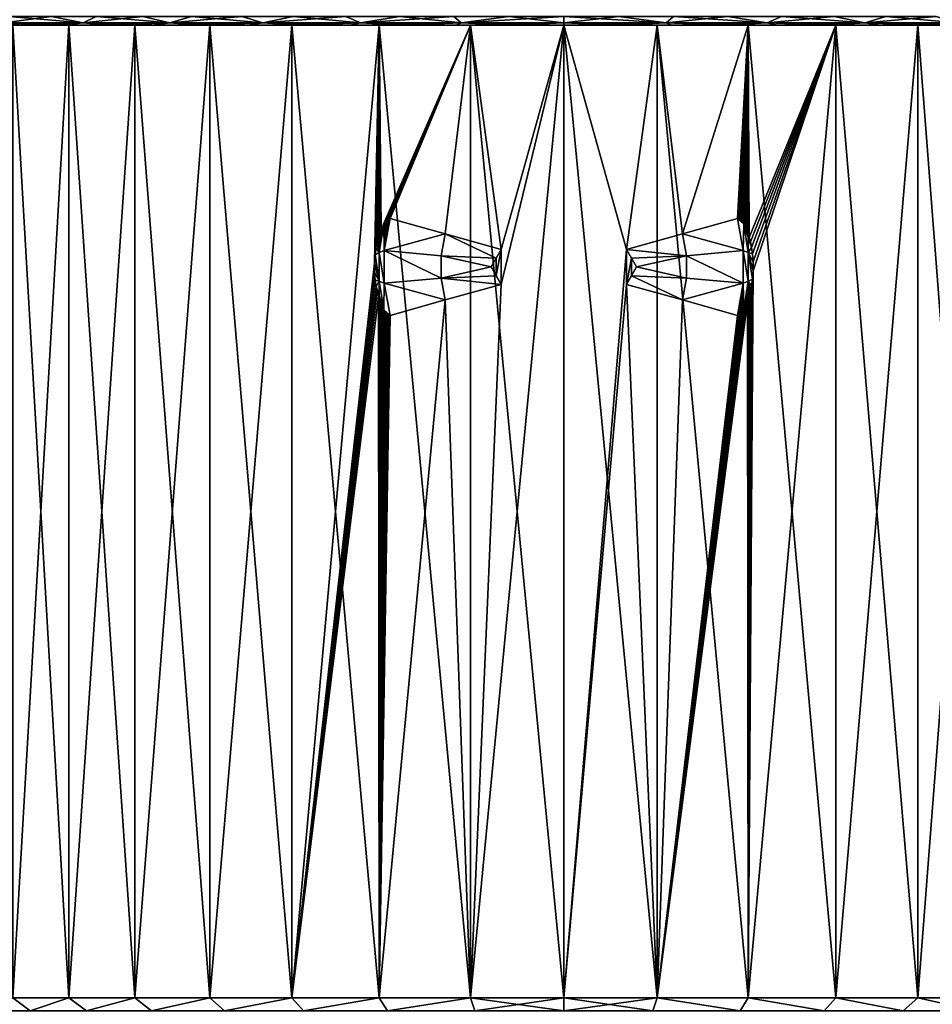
# Model space of a CAD drawing. Header units: metres. Extents: x -109 to 109, y -67 to 73.
# Tile 249 of 253: x 66 to 84, y 43 to 62. Entities that reach past the tile are written whole.
import ezdxf

# ---------------------------------------------------------------- set-up
doc = ezdxf.new("R2010")
doc.units = ezdxf.units.M
doc.layers.add('solid_508035_K244200000C76', color=7, linetype='CONTINUOUS')

msp = doc.modelspace()

# ---------------------------------------------------------------- linework, layer by layer
at = {"layer": 'solid_508035_K244200000C76'}
for points in [[(66.958008, 62.08194, 5.96372), (65.485451, 62.20826, 5.389954), (65.387192, 62.08194, 4.664231)], [(65.387192, 62.08194, -19.003641), (65.485443, 62.20826, -19.729359), (66.33046, 62.20826, -20.42285)], [(65.387192, 62.08194, -19.003641), (66.33046, 62.20826, -20.42285), (66.958008, 62.08194, -20.303131)], [(66.958008, 62.08194, 5.96372), (66.330475, 62.20826, 6.083446), (65.485451, 62.20826, 5.389954)], [(66.958008, 62.08194, -20.303131), (66.33046, 62.20826, -20.42285), (67.219032, 62.20826, -21.059591)], [(66.958008, 62.08194, 5.96372), (67.21904, 62.20826, 6.720187), (66.330475, 62.20826, 6.083446)], [(68.679306, 62.08194, 7.056088), (67.21904, 62.20826, 6.720187), (66.958008, 62.08194, 5.96372)], [(66.958008, 62.08194, -20.303131), (67.219032, 62.20826, -21.059591), (68.147346, 62.20826, -21.636858)], [(66.958008, 62.08194, -20.303131), (68.147346, 62.20826, -21.636858), (68.679306, 62.08194, -21.395498)], [(68.679306, 62.08194, 7.056088), (68.147354, 62.20826, 7.297451), (67.21904, 62.20826, 6.720187)], [(68.679306, 62.08194, -21.395498), (68.147346, 62.20826, -21.636858), (69.111427, 62.20826, -22.152174)], [(68.679306, 62.08194, 7.056088), (69.111435, 62.20826, 7.812767), (68.147354, 62.20826, 7.297451)], [(70.523933, 62.08194, 7.924107), (69.111435, 62.20826, 7.812767), (68.679306, 62.08194, 7.056088)], [(68.679306, 62.08194, -21.395498), (69.111427, 62.20826, -22.152174), (70.107155, 62.20826, -22.603334)], [(68.679306, 62.08194, -21.395498), (70.107155, 62.20826, -22.603334), (70.523933, 62.08194, -22.263517)], [(70.523933, 62.08194, 7.924107), (70.107162, 62.20826, 8.263927), (69.111435, 62.20826, 7.812767)], [(70.523933, 62.08194, -22.263517), (70.107155, 62.20826, -22.603334), (71.130264, 62.20826, -22.988405)], [(70.523933, 62.08194, 7.924107), (71.130272, 62.20826, 8.648997), (70.107162, 62.20826, 8.263927)], [(72.462814, 62.08194, 8.554087), (71.130272, 62.20826, 8.648997), (70.523933, 62.08194, 7.924107)], [(70.523933, 62.08194, -22.263517), (71.130264, 62.20826, -22.988405), (72.176369, 62.20826, -23.305737)], [(70.523933, 62.08194, -22.263517), (72.176369, 62.20826, -23.305737), (72.462814, 62.08194, -22.893497)], [(72.462814, 62.08194, 8.554087), (72.176376, 62.20826, 8.96633), (71.130272, 62.20826, 8.648997)], [(72.462814, 62.08194, -22.893497), (72.176369, 62.20826, -23.305737), (73.240982, 62.20826, -23.55397)], [(72.462814, 62.08194, 8.554087), (73.240997, 62.20826, 9.214562), (72.176376, 62.20826, 8.96633)], [(74.465363, 62.08194, 8.936093), (73.240997, 62.20826, 9.214562), (72.462814, 62.08194, 8.554087)], [(72.462814, 62.08194, -22.893497), (73.240982, 62.20826, -23.55397), (74.31955, 62.20826, -23.732042)], [(72.462814, 62.08194, -22.893497), (74.31955, 62.20826, -23.732042), (74.465363, 62.08194, -23.275505)], [(74.465363, 62.08194, 8.936093), (74.319565, 62.20826, 9.392632), (73.240997, 62.20826, 9.214562)], [(74.465363, 62.08194, -23.275505), (74.31955, 62.20826, -23.732042), (75.407448, 62.20826, -23.839188)], [(74.465363, 62.08194, 8.936093), (75.407455, 62.20826, 9.499778), (74.319565, 62.20826, 9.392632)], [(74.465363, 62.08194, 8.936093), (76.5, 62.08194, 9.064102), (75.407455, 62.20826, 9.499778)], [(74.465363, 62.08194, -23.275505), (75.407448, 62.20826, -23.839188), (76.5, 62.20826, -23.874954)], [(74.465363, 62.08194, -23.275505), (76.5, 62.20826, -23.874954), (76.5, 62.08194, -23.403513)], [(76.5, 62.08194, 9.064102), (76.5, 62.20826, 9.535543), (75.407455, 62.20826, 9.499778)], [(78.534637, 62.08194, 8.936093), (77.592552, 62.20826, 9.499778), (76.5, 62.20826, 9.535543)], [(78.534637, 62.08194, 8.936093), (76.5, 62.20826, 9.535543), (76.5, 62.08194, 9.064102)], [(76.5, 62.08194, -23.403513), (76.5, 62.20826, -23.874954), (77.592545, 62.20826, -23.83919)], [(76.5, 62.08194, -23.403513), (77.592545, 62.20826, -23.83919), (78.534637, 62.08194, -23.275505)], [(78.534637, 62.08194, -23.275505), (77.592545, 62.20826, -23.83919), (78.680435, 62.20826, -23.732044)], [(78.534637, 62.08194, 8.936093), (78.68045, 62.20826, 9.392631), (77.592552, 62.20826, 9.499778)], [(78.534637, 62.08194, -23.275505), (78.680435, 62.20826, -23.732044), (79.759003, 62.20826, -23.553974)], [(78.534637, 62.08194, -23.275505), (79.759003, 62.20826, -23.553974), (80.537186, 62.08194, -22.893497)], [(80.537186, 62.08194, 8.554087), (78.68045, 62.20826, 9.392631), (78.534637, 62.08194, 8.936093)], [(80.537186, 62.08194, 8.554087), (79.759018, 62.20826, 9.21456), (78.68045, 62.20826, 9.392631)], [(80.537186, 62.08194, -22.893497), (79.759003, 62.20826, -23.553974), (80.823624, 62.20826, -23.30574)], [(80.537186, 62.08194, 8.554087), (80.823631, 62.20826, 8.966327), (79.759018, 62.20826, 9.21456)], [(80.537186, 62.08194, -22.893497), (80.823624, 62.20826, -23.30574), (81.869728, 62.20826, -22.988409)], [(80.537186, 62.08194, -22.893497), (81.869728, 62.20826, -22.988409), (82.476067, 62.08194, -22.263517)], [(82.476067, 62.08194, 7.924107), (80.823631, 62.20826, 8.966327), (80.537186, 62.08194, 8.554087)], [(82.476067, 62.08194, 7.924107), (81.869736, 62.20826, 8.648994), (80.823631, 62.20826, 8.966327)], [(82.476067, 62.08194, -22.263517), (81.869728, 62.20826, -22.988409), (82.892838, 62.20826, -22.603336)], [(82.476067, 62.08194, 7.924107), (82.892845, 62.20826, 8.263924), (81.869736, 62.20826, 8.648994)], [(82.476067, 62.08194, -22.263517), (82.892838, 62.20826, -22.603336), (83.888565, 62.20826, -22.152178)], [(82.476067, 62.08194, -22.263517), (83.888565, 62.20826, -22.152178), (84.320694, 62.08194, -21.395498)], [(84.320694, 62.08194, 7.056088), (82.892845, 62.20826, 8.263924), (82.476067, 62.08194, 7.924107)], [(84.320694, 62.08194, 7.056088), (83.888573, 62.20826, 7.812763), (82.892845, 62.20826, 8.263924)], [(65.387192, 62.08194, -19.003641), (65.753746, 62.039402, -18.680773), (64.99305, 62.039402, -17.920366)], [(64.99305, 62.039402, -17.920366), (65.753746, 62.039402, -18.680773), (65.563721, 62.039402, -14.198062)], [(65.387192, 62.08194, 4.664231), (64.993118, 62.039402, 3.581027), (65.753822, 62.039402, 4.341428)], [(65.753822, 62.039402, 4.341428), (64.993118, 62.039402, 3.581027), (65.563721, 62.039402, -0.141349)], [(65.387192, 62.08194, -19.003641), (66.958008, 62.08194, -20.303131), (65.753746, 62.039402, -18.680773)], [(65.387192, 62.08194, 4.664231), (65.753822, 62.039402, 4.341428), (66.564575, 62.039402, 5.048069)], [(66.958008, 62.08194, 5.96372), (65.387192, 62.08194, 4.664231), (66.564575, 62.039402, 5.048069)], [(66.675255, 62.039402, -15.682887), (66.675255, 42.739399, -15.682895), (65.563705, 42.739399, -14.198036)], [(65.563721, 62.039402, -14.198062), (66.675255, 62.039402, -15.682887), (65.563705, 42.739399, -14.198036)], [(65.563721, 62.039402, -0.141349), (65.563705, 42.739399, -0.141375), (66.675255, 42.739399, 1.343484)], [(66.675255, 62.039402, 1.343476), (65.563721, 62.039402, -0.141349), (66.675255, 42.739399, 1.343484)], [(66.564499, 62.039402, -19.387417), (66.675255, 62.039402, -15.682887), (65.563721, 62.039402, -14.198062)], [(65.753746, 62.039402, -18.680773), (66.564499, 62.039402, -19.387417), (65.563721, 62.039402, -14.198062)], [(65.753822, 62.039402, 4.341428), (65.563721, 62.039402, -0.141349), (66.675255, 62.039402, 1.343476)], [(66.958008, 62.08194, -20.303131), (66.564499, 62.039402, -19.387417), (65.753746, 62.039402, -18.680773)], [(66.564575, 62.039402, 5.048069), (65.753822, 62.039402, 4.341428), (66.675255, 62.039402, 1.343476)], [(66.958008, 62.08194, -20.303131), (67.4216, 62.039402, -20.037081), (66.564499, 62.039402, -19.387417)], [(66.564499, 62.039402, -19.387417), (67.4216, 62.039402, -20.037081), (66.675255, 62.039402, -15.682887)], [(66.958008, 62.08194, 5.96372), (66.564575, 62.039402, 5.048069), (67.421684, 62.039402, 5.697727)], [(67.421684, 62.039402, 5.697727), (66.564575, 62.039402, 5.048069), (66.675255, 62.039402, 1.343476)], [(67.986801, 62.039402, -16.99444), (67.986809, 42.739399, -16.99445), (66.675255, 42.739399, -15.682895)], [(66.675255, 62.039402, -15.682887), (67.986801, 62.039402, -16.99444), (66.675255, 42.739399, -15.682895)], [(66.675255, 62.039402, 1.343476), (66.675255, 42.739399, 1.343484), (67.986809, 42.739399, 2.655039)], [(67.986801, 62.039402, 2.65503), (66.675255, 62.039402, 1.343476), (67.986809, 42.739399, 2.655039)], [(67.4216, 62.039402, -20.037081), (67.986801, 62.039402, -16.99444), (66.675255, 62.039402, -15.682887)], [(67.421684, 62.039402, 5.697727), (66.675255, 62.039402, 1.343476), (67.986801, 62.039402, 2.65503)], [(66.958008, 62.08194, -20.303131), (68.679306, 62.08194, -21.395498), (67.4216, 62.039402, -20.037081)], [(66.958008, 62.08194, 5.96372), (67.421684, 62.039402, 5.697727), (68.32132, 62.039402, 6.287475)], [(68.679306, 62.08194, 7.056088), (66.958008, 62.08194, 5.96372), (68.32132, 62.039402, 6.287475)], [(68.679306, 62.08194, -21.395498), (68.321228, 62.039402, -20.626833), (67.4216, 62.039402, -20.037081)], [(67.4216, 62.039402, -20.037081), (68.321228, 62.039402, -20.626833), (67.986801, 62.039402, -16.99444)], [(68.32132, 62.039402, 6.287475), (67.421684, 62.039402, 5.697727), (67.986801, 62.039402, 2.65503)], [(67.986801, 62.039402, -16.99444), (69.471687, 62.039402, -18.106012), (67.986809, 42.739399, -16.99445)], [(67.986801, 62.039402, 2.65503), (67.986809, 42.739399, 2.655039), (69.471672, 42.739399, 3.76659)], [(69.471687, 62.039402, 3.766601), (67.986801, 62.039402, 2.65503), (69.471672, 42.739399, 3.76659)], [(69.258949, 62.039402, -21.153761), (69.471687, 62.039402, -18.106012), (67.986801, 62.039402, -16.99444)], [(68.321228, 62.039402, -20.626833), (69.258949, 62.039402, -21.153761), (67.986801, 62.039402, -16.99444)], [(68.32132, 62.039402, 6.287475), (67.986801, 62.039402, 2.65503), (69.471687, 62.039402, 3.766601)], [(69.471687, 62.039402, -18.106012), (69.471672, 42.739399, -18.106001), (67.986809, 42.739399, -16.99445)], [(68.679306, 62.08194, -21.395498), (69.258949, 62.039402, -21.153761), (68.321228, 62.039402, -20.626833)], [(68.679306, 62.08194, 7.056088), (68.32132, 62.039402, 6.287475), (69.259033, 62.039402, 6.814395)], [(69.259033, 62.039402, 6.814395), (68.32132, 62.039402, 6.287475), (69.471687, 62.039402, 3.766601)], [(68.679306, 62.08194, -21.395498), (70.523933, 62.08194, -22.263517), (69.258949, 62.039402, -21.153761)], [(68.679306, 62.08194, 7.056088), (69.259033, 62.039402, 6.814395), (70.230164, 62.039402, 7.275911)], [(70.523933, 62.08194, 7.924107), (68.679306, 62.08194, 7.056088), (70.230164, 62.039402, 7.275911)], [(70.523933, 62.08194, -22.263517), (70.23008, 62.039402, -21.615286), (69.258949, 62.039402, -21.153761)], [(69.258949, 62.039402, -21.153761), (70.23008, 62.039402, -21.615286), (69.471687, 62.039402, -18.106012)], [(70.230164, 62.039402, 7.275911), (69.259033, 62.039402, 6.814395), (69.471687, 62.039402, 3.766601)], [(71.099571, 62.039402, -18.994905), (71.099602, 42.739399, -18.994921), (69.471672, 42.739399, -18.106001)], [(69.471687, 62.039402, -18.106012), (71.099571, 62.039402, -18.994905), (69.471672, 42.739399, -18.106001)], [(69.471687, 62.039402, 3.766601), (69.471672, 42.739399, 3.76659), (71.099602, 42.739399, 4.65551)], [(71.099571, 62.039402, 4.655495), (69.471687, 62.039402, 3.766601), (71.099602, 42.739399, 4.65551)], [(70.23008, 62.039402, -21.615286), (71.099571, 62.039402, -18.994905), (69.471687, 62.039402, -18.106012)], [(70.230164, 62.039402, 7.275911), (69.471687, 62.039402, 3.766601), (71.099571, 62.039402, 4.655495)], [(70.523933, 62.08194, -22.263517), (71.2304, 62.039402, -22.009449), (70.23008, 62.039402, -21.615286)], [(70.23008, 62.039402, -21.615286), (71.2304, 62.039402, -22.009449), (71.099571, 62.039402, -18.994905)], [(70.523933, 62.08194, 7.924107), (70.230164, 62.039402, 7.275911), (71.230484, 62.039402, 7.670067)], [(71.230484, 62.039402, 7.670067), (70.230164, 62.039402, 7.275911), (71.099571, 62.039402, 4.655495)], [(70.523933, 62.08194, -22.263517), (72.462814, 62.08194, -22.893497), (71.2304, 62.039402, -22.009449)], [(70.523933, 62.08194, 7.924107), (71.230484, 62.039402, 7.670067), (72.255936, 62.039402, 7.995207)], [(72.462814, 62.08194, 8.554087), (70.523933, 62.08194, 7.924107), (72.255936, 62.039402, 7.995207)], [(71.099571, 62.039402, -18.994905), (72.837509, 62.039402, -19.643124), (71.099602, 42.739399, -18.994921)], [(71.099571, 62.039402, 4.655495), (71.099602, 42.739399, 4.65551), (72.837479, 42.739399, 5.303703)], [(72.837509, 62.039402, 5.303712), (71.099571, 62.039402, 4.655495), (72.837479, 42.739399, 5.303703)], [(72.255844, 62.039402, -22.334591), (72.837509, 62.039402, -19.643124), (71.099571, 62.039402, -18.994905)], [(71.2304, 62.039402, -22.009449), (72.255844, 62.039402, -22.334591), (71.099571, 62.039402, -18.994905)], [(71.230484, 62.039402, 7.670067), (71.099571, 62.039402, 4.655495), (72.837509, 62.039402, 5.303712)], [(72.74205, 57.317207, -19.614697), (71.099602, 42.739399, -18.994921), (72.837509, 62.039402, -19.643124)], [(72.462814, 62.08194, -22.893497), (72.255844, 62.039402, -22.334591), (71.2304, 62.039402, -22.009449)], [(72.255936, 62.039402, 7.995207), (71.230484, 62.039402, 7.670067), (72.837509, 62.039402, 5.303712)], [(72.462814, 62.08194, -22.893497), (73.301697, 62.039402, -22.589094), (72.255844, 62.039402, -22.334591)], [(72.255844, 62.039402, -22.334591), (73.301697, 62.039402, -22.589094), (72.837509, 62.039402, -19.643124)], [(72.462814, 62.08194, 8.554087), (72.255936, 62.039402, 7.995207), (73.301796, 62.039402, 8.249703)], [(73.301796, 62.039402, 8.249703), (72.255936, 62.039402, 7.995207), (72.837509, 62.039402, 5.303712)], [(72.462814, 62.08194, -22.893497), (74.465363, 62.08194, -23.275505), (73.301697, 62.039402, -22.589094)], [(72.462814, 62.08194, 8.554087), (73.301796, 62.039402, 8.249703), (74.362167, 62.039402, 8.432096)], [(74.465363, 62.08194, 8.936093), (72.462814, 62.08194, 8.554087), (74.362167, 62.039402, 8.432096)], [(72.753372, 57.480652, -19.618109), (72.74205, 57.317207, -19.614697), (72.837509, 62.039402, -19.643124)], [(72.771339, 57.611813, -19.623505), (72.753372, 57.480652, -19.618109), (72.837509, 62.039402, -19.643124)], [(72.791718, 57.716133, -19.629585), (72.771339, 57.611813, -19.623505), (72.837509, 62.039402, -19.643124)], [(72.812355, 57.799591, -19.63571), (72.791718, 57.716133, -19.629585), (72.837509, 62.039402, -19.643124)], [(72.832611, 57.868164, -19.641684), (72.812355, 57.799591, -19.63571), (72.837509, 62.039402, -19.643124)], [(72.852997, 57.927742, -19.647661), (72.832611, 57.868164, -19.641684), (72.837509, 62.039402, -19.643124)], [(72.837509, 62.039402, 5.303712), (72.837479, 42.739399, 5.303703), (74.64991, 42.739399, 5.697973)], [(74.649895, 62.039402, 5.697968), (72.837509, 62.039402, 5.303712), (74.64991, 42.739399, 5.697973)], [(72.874847, 57.983429, -19.654026), (72.837509, 62.039402, -19.643124), (74.649895, 62.039402, -20.03738)], [(74.362083, 62.039402, -22.771496), (74.649895, 62.039402, -20.03738), (72.837509, 62.039402, -19.643124)], [(72.874847, 57.983429, -19.654026), (72.852997, 57.927742, -19.647661), (72.837509, 62.039402, -19.643124)], [(73.301697, 62.039402, -22.589094), (74.362083, 62.039402, -22.771496), (72.837509, 62.039402, -19.643124)], [(73.301796, 62.039402, 8.249703), (72.837509, 62.039402, 5.303712), (74.649895, 62.039402, 5.697968)], [(72.898163, 58.035183, -19.660772), (72.874847, 57.983429, -19.654026), (74.649895, 62.039402, -20.03738)], [(72.921486, 58.080044, -19.667475), (72.898163, 58.035183, -19.660772), (74.649895, 62.039402, -20.03738)], [(72.926369, 58.088634, -19.668873), (72.921486, 58.080044, -19.667475), (74.649895, 62.039402, -20.03738)], [(72.943336, 58.116306, -19.67371), (72.926369, 58.088634, -19.668873), (74.649895, 62.039402, -20.03738)], [(72.963585, 58.145042, -19.679451), (72.943336, 58.116306, -19.67371), (74.649895, 62.039402, -20.03738)], [(72.982841, 58.167904, -19.684881), (72.963585, 58.145042, -19.679451), (74.649895, 62.039402, -20.03738)], [(73.002121, 58.186058, -19.690283), (72.982841, 58.167904, -19.684881), (74.649895, 62.039402, -20.03738)], [(73.02095, 58.198547, -19.695526), (73.002121, 58.186058, -19.690283), (74.649895, 62.039402, -20.03738)], [(73.03846, 58.204491, -19.700377), (73.02095, 58.198547, -19.695526), (74.649895, 62.039402, -20.03738)], [(73.03846, 58.204491, -19.700377), (74.649895, 62.039402, -20.03738), (73.054604, 58.20364, -19.704826)], [(74.146744, 57.894791, -19.954939), (73.054604, 58.20364, -19.704826), (74.649895, 62.039402, -20.03738)], [(74.465363, 62.08194, -23.275505), (74.362083, 62.039402, -22.771496), (73.301697, 62.039402, -22.589094)], [(74.362167, 62.039402, 8.432096), (73.301796, 62.039402, 8.249703), (74.649895, 62.039402, 5.697968)], [(75.256042, 57.584808, -20.110052), (74.146744, 57.894791, -19.954939), (74.649895, 62.039402, -20.03738)], [(74.465363, 62.08194, -23.275505), (75.43042, 62.039402, -22.880924), (74.362083, 62.039402, -22.771496)], [(74.362083, 62.039402, -22.771496), (75.43042, 62.039402, -22.880924), (74.649895, 62.039402, -20.03738)], [(74.465363, 62.08194, 8.936093), (74.362167, 62.039402, 8.432096), (75.430481, 62.039402, 8.541516)], [(75.430481, 62.039402, 8.541516), (74.362167, 62.039402, 8.432096), (74.649895, 62.039402, 5.697968)], [(74.465363, 62.08194, 8.936093), (75.430481, 62.039402, 8.541516), (76.5, 62.039402, 8.577887)], [(74.465363, 62.08194, 8.936093), (76.5, 62.039402, 8.577887), (76.5, 62.08194, 9.064102)], [(74.465363, 62.08194, -23.275505), (76.5, 62.08194, -23.403513), (75.43042, 62.039402, -22.880924)], [(74.649895, 62.039402, 5.697968), (74.64991, 42.739399, 5.697973), (76.5, 42.739399, 5.830295)], [(74.649895, 62.039402, 5.697968), (76.5, 42.739399, 5.830295), (76.5, 62.039402, 5.830295)], [(75.430481, 62.039402, 8.541516), (74.649895, 62.039402, 5.697968), (76.5, 62.039402, 5.830295)], [(75.256042, 57.584808, -20.110052), (74.649895, 62.039402, -20.03738), (76.5, 62.039402, -20.169706)], [(76.5, 62.039402, -22.917297), (76.5, 62.039402, -20.169706), (74.649895, 62.039402, -20.03738)], [(75.43042, 62.039402, -22.880924), (76.5, 62.039402, -22.917297), (74.649895, 62.039402, -20.03738)], [(76.5, 62.039402, -20.169706), (76.5, 42.739399, -20.169706), (74.64991, 42.739399, -20.037384)], [(75.256042, 56.893993, -20.110052), (76.5, 62.039402, -20.169706), (74.64991, 42.739399, -20.037384)], [(75.256042, 56.893993, -20.110052), (75.256042, 57.584808, -20.110052), (76.5, 62.039402, -20.169706)], [(76.5, 62.08194, -23.403513), (76.5, 62.039402, -22.917297), (75.43042, 62.039402, -22.880924)], [(75.430481, 62.039402, 8.541516), (76.5, 62.039402, 5.830295), (76.5, 62.039402, 8.577887)], [(76.5, 62.08194, 9.064102), (76.5, 62.039402, 8.577887), (77.56958, 62.039402, 8.541513)], [(78.534637, 62.08194, 8.936093), (76.5, 62.08194, 9.064102), (77.56958, 62.039402, 8.541513)], [(78.534637, 62.08194, -23.275505), (77.569519, 62.039402, -22.880928), (76.5, 62.039402, -22.917297)], [(76.5, 62.08194, -23.403513), (78.534637, 62.08194, -23.275505), (76.5, 62.039402, -22.917297)], [(78.35009, 42.739399, 5.697973), (76.5, 62.039402, 5.830295), (76.5, 42.739399, 5.830295)], [(77.743958, 57.584808, -20.110052), (76.5, 42.739399, -20.169706), (76.5, 62.039402, -20.169706)], [(78.350105, 62.039402, 5.697968), (76.5, 62.039402, 5.830295), (78.35009, 42.739399, 5.697973)], [(76.5, 62.039402, 8.577887), (76.5, 62.039402, 5.830295), (78.350105, 62.039402, 5.697968)], [(77.743958, 57.584808, -20.110052), (76.5, 62.039402, -20.169706), (78.350105, 62.039402, -20.03738)], [(77.569519, 62.039402, -22.880928), (78.350105, 62.039402, -20.03738), (76.5, 62.039402, -20.169706)], [(76.5, 62.039402, -22.917297), (77.569519, 62.039402, -22.880928), (76.5, 62.039402, -20.169706)], [(77.56958, 62.039402, 8.541513), (76.5, 62.039402, 8.577887), (78.350105, 62.039402, 5.697968)], [(78.534637, 62.08194, -23.275505), (78.637833, 62.039402, -22.771507), (77.569519, 62.039402, -22.880928)], [(77.569519, 62.039402, -22.880928), (78.637833, 62.039402, -22.771507), (78.350105, 62.039402, -20.03738)], [(78.534637, 62.08194, 8.936093), (77.56958, 62.039402, 8.541513), (78.637917, 62.039402, 8.432084)], [(78.637917, 62.039402, 8.432084), (77.56958, 62.039402, 8.541513), (78.350105, 62.039402, 5.697968)], [(78.853256, 57.894791, -19.954939), (77.743958, 57.584808, -20.110052), (78.350105, 62.039402, -20.03738)], [(78.350105, 62.039402, 5.697968), (78.35009, 42.739399, 5.697973), (80.162521, 42.739399, 5.303703)], [(80.162491, 62.039402, 5.303712), (78.350105, 62.039402, 5.697968), (80.162521, 42.739399, 5.303703)], [(78.637917, 62.039402, 8.432084), (78.350105, 62.039402, 5.697968), (80.162491, 62.039402, 5.303712)], [(78.853256, 57.894791, -19.954939), (78.350105, 62.039402, -20.03738), (80.162491, 62.039402, -19.643124)], [(79.698204, 62.039402, -22.589115), (80.162491, 62.039402, -19.643124), (78.350105, 62.039402, -20.03738)], [(78.637833, 62.039402, -22.771507), (79.698204, 62.039402, -22.589115), (78.350105, 62.039402, -20.03738)], [(78.534637, 62.08194, 8.936093), (78.637917, 62.039402, 8.432084), (79.698303, 62.039402, 8.249682)], [(80.537186, 62.08194, 8.554087), (78.534637, 62.08194, 8.936093), (79.698303, 62.039402, 8.249682)], [(78.534637, 62.08194, -23.275505), (80.537186, 62.08194, -22.893497), (78.637833, 62.039402, -22.771507)], [(80.537186, 62.08194, -22.893497), (79.698204, 62.039402, -22.589115), (78.637833, 62.039402, -22.771507)], [(79.698303, 62.039402, 8.249682), (78.637917, 62.039402, 8.432084), (80.162491, 62.039402, 5.303712)], [(79.945396, 58.20364, -19.704826), (78.853256, 57.894791, -19.954939), (80.162491, 62.039402, -19.643124)], [(80.537186, 62.08194, -22.893497), (80.744064, 62.039402, -22.334618), (79.698204, 62.039402, -22.589115)], [(79.698204, 62.039402, -22.589115), (80.744064, 62.039402, -22.334618), (80.162491, 62.039402, -19.643124)], [(80.537186, 62.08194, 8.554087), (79.698303, 62.039402, 8.249682), (80.744156, 62.039402, 7.995181)], [(80.744156, 62.039402, 7.995181), (79.698303, 62.039402, 8.249682), (80.162491, 62.039402, 5.303712)], [(79.962242, 58.204372, -19.700182), (79.945396, 58.20364, -19.704826), (80.162491, 62.039402, -19.643124)], [(79.980873, 58.197594, -19.695021), (79.962242, 58.204372, -19.700182), (80.162491, 62.039402, -19.643124)], [(80.000732, 58.183693, -19.689486), (79.980873, 58.197594, -19.695021), (80.162491, 62.039402, -19.643124)], [(80.021049, 58.163647, -19.683786), (80.000732, 58.183693, -19.689486), (80.162491, 62.039402, -19.643124)], [(80.041275, 58.13858, -19.678078), (80.021049, 58.163647, -19.683786), (80.162491, 62.039402, -19.643124)], [(80.062256, 58.107548, -19.672119), (80.041275, 58.13858, -19.678078), (80.162491, 62.039402, -19.643124)], [(80.073669, 58.088554, -19.668861), (80.062256, 58.107548, -19.672119), (80.162491, 62.039402, -19.643124)], [(80.084343, 58.069447, -19.665804), (80.073669, 58.088554, -19.668861), (80.162491, 62.039402, -19.643124)], [(80.107513, 58.023266, -19.659136), (80.084343, 58.069447, -19.665804), (80.162491, 62.039402, -19.643124)], [(80.131561, 57.967873, -19.652163), (80.107513, 58.023266, -19.659136), (80.162491, 62.039402, -19.643124)], [(80.155983, 57.902493, -19.645033), (80.131561, 57.967873, -19.652163), (80.162491, 62.039402, -19.643124)], [(80.180305, 57.825714, -19.63788), (80.155983, 57.902493, -19.645033), (80.162491, 62.039402, -19.643124)], [(80.162491, 62.039402, 5.303712), (80.162521, 42.739399, 5.303703), (81.900398, 42.739399, 4.65551)], [(81.900429, 62.039402, 4.655495), (80.162491, 62.039402, 5.303712), (81.900398, 42.739399, 4.65551)], [(80.744156, 62.039402, 7.995181), (80.162491, 62.039402, 5.303712), (81.900429, 62.039402, 4.655495)], [(80.180305, 57.825714, -19.63788), (80.162491, 62.039402, -19.643124), (81.900429, 62.039402, -18.994905)], [(81.769516, 62.039402, -22.009478), (81.900429, 62.039402, -18.994905), (80.162491, 62.039402, -19.643124)], [(80.744064, 62.039402, -22.334618), (81.769516, 62.039402, -22.009478), (80.162491, 62.039402, -19.643124)], [(81.900429, 62.039402, -18.994905), (81.900398, 42.739399, -18.994921), (80.162521, 42.739399, -19.643114)], [(80.25795, 57.161591, -19.614697), (81.900429, 62.039402, -18.994905), (80.162521, 42.739399, -19.643114)], [(80.203964, 57.735077, -19.630871), (80.180305, 57.825714, -19.63788), (81.900429, 62.039402, -18.994905)], [(80.22583, 57.628204, -19.62435), (80.203964, 57.735077, -19.630871), (81.900429, 62.039402, -18.994905)], [(80.244423, 57.500366, -19.618774), (80.22583, 57.628204, -19.62435), (81.900429, 62.039402, -18.994905)], [(80.257011, 57.342239, -19.614981), (80.244423, 57.500366, -19.618774), (81.900429, 62.039402, -18.994905)], [(80.25795, 57.161591, -19.614697), (80.257011, 57.342239, -19.614981), (81.900429, 62.039402, -18.994905)], [(80.537186, 62.08194, 8.554087), (80.744156, 62.039402, 7.995181), (81.7696, 62.039402, 7.670038)], [(82.476067, 62.08194, 7.924107), (80.537186, 62.08194, 8.554087), (81.7696, 62.039402, 7.670038)], [(80.537186, 62.08194, -22.893497), (82.476067, 62.08194, -22.263517), (80.744064, 62.039402, -22.334618)], [(82.476067, 62.08194, -22.263517), (81.769516, 62.039402, -22.009478), (80.744064, 62.039402, -22.334618)], [(81.7696, 62.039402, 7.670038), (80.744156, 62.039402, 7.995181), (81.900429, 62.039402, 4.655495)], [(82.476067, 62.08194, -22.263517), (82.769836, 62.039402, -21.615322), (81.769516, 62.039402, -22.009478)], [(81.769516, 62.039402, -22.009478), (82.769836, 62.039402, -21.615322), (81.900429, 62.039402, -18.994905)], [(82.476067, 62.08194, 7.924107), (81.7696, 62.039402, 7.670038), (82.76992, 62.039402, 7.275875)], [(82.76992, 62.039402, 7.275875), (81.7696, 62.039402, 7.670038), (81.900429, 62.039402, 4.655495)], [(81.900429, 62.039402, 4.655495), (81.900398, 42.739399, 4.65551), (83.528328, 42.739399, 3.76659)], [(83.528313, 62.039402, -18.106012), (83.528328, 42.739399, -18.106001), (81.900398, 42.739399, -18.994921)], [(81.900429, 62.039402, -18.994905), (83.528313, 62.039402, -18.106012), (81.900398, 42.739399, -18.994921)], [(83.528313, 62.039402, 3.766601), (81.900429, 62.039402, 4.655495), (83.528328, 42.739399, 3.76659)], [(82.76992, 62.039402, 7.275875), (81.900429, 62.039402, 4.655495), (83.528313, 62.039402, 3.766601)], [(82.769836, 62.039402, -21.615322), (83.528313, 62.039402, -18.106012), (81.900429, 62.039402, -18.994905)], [(82.476067, 62.08194, 7.924107), (82.76992, 62.039402, 7.275875), (83.741051, 62.039402, 6.81435)], [(84.320694, 62.08194, 7.056088), (82.476067, 62.08194, 7.924107), (83.741051, 62.039402, 6.81435)], [(82.476067, 62.08194, -22.263517), (84.320694, 62.08194, -21.395498), (82.769836, 62.039402, -21.615322)], [(84.320694, 62.08194, -21.395498), (83.740967, 62.039402, -21.153805), (82.769836, 62.039402, -21.615322)], [(82.769836, 62.039402, -21.615322), (83.740967, 62.039402, -21.153805), (83.528313, 62.039402, -18.106012)], [(83.741051, 62.039402, 6.81435), (82.76992, 62.039402, 7.275875), (83.528313, 62.039402, 3.766601)], [(83.528313, 62.039402, 3.766601), (83.528328, 42.739399, 3.76659), (85.013191, 42.739399, 2.655039)], [(85.013199, 62.039402, 2.65503), (83.528313, 62.039402, 3.766601), (85.013191, 42.739399, 2.655039)], [(83.528313, 62.039402, -18.106012), (85.013199, 62.039402, -16.99444), (83.528328, 42.739399, -18.106001)], [(83.741051, 62.039402, 6.81435), (83.528313, 62.039402, 3.766601), (85.013199, 62.039402, 2.65503)], [(84.67868, 62.039402, -20.626886), (85.013199, 62.039402, -16.99444), (83.528313, 62.039402, -18.106012)], [(83.740967, 62.039402, -21.153805), (84.67868, 62.039402, -20.626886), (83.528313, 62.039402, -18.106012)], [(85.013199, 62.039402, -16.99444), (85.013191, 42.739399, -16.99445), (83.528328, 42.739399, -18.106001)], [(84.320694, 62.08194, -21.395498), (84.67868, 62.039402, -20.626886), (83.740967, 62.039402, -21.153805)], [(84.320694, 62.08194, 7.056088), (83.741051, 62.039402, 6.81435), (84.678772, 62.039402, 6.287423)], [(84.678772, 62.039402, 6.287423), (83.741051, 62.039402, 6.81435), (85.013199, 62.039402, 2.65503)], [(72.837914, 57.524643, -19.668859), (72.921486, 58.080044, -19.667475), (72.926369, 58.088634, -19.668873)], [(72.837914, 57.524643, -19.668859), (72.926369, 58.088634, -19.668873), (72.937012, 57.564388, -19.704826)], [(72.837914, 57.524643, -19.668859), (72.898163, 58.035183, -19.660772), (72.921486, 58.080044, -19.667475)], [(72.837914, 57.524643, -19.668859), (72.874847, 57.983429, -19.654026), (72.898163, 58.035183, -19.660772)], [(72.937012, 57.564388, -19.704826), (72.926369, 58.088634, -19.668873), (72.943336, 58.116306, -19.67371)], [(72.937012, 57.564388, -19.704826), (73.03846, 58.204491, -19.700377), (73.054604, 58.20364, -19.704826)], [(72.937012, 57.564388, -19.704826), (73.02095, 58.198547, -19.695526), (73.03846, 58.204491, -19.700377)], [(72.937012, 57.564388, -19.704826), (73.054604, 58.20364, -19.704826), (74.146744, 57.894791, -19.954939)], [(72.937012, 57.564388, -19.704826), (73.002121, 58.186058, -19.690283), (73.02095, 58.198547, -19.695526)], [(72.937012, 57.564388, -19.704826), (72.982841, 58.167904, -19.684881), (73.002121, 58.186058, -19.690283)], [(72.937012, 57.564388, -19.704826), (72.963585, 58.145042, -19.679451), (72.982841, 58.167904, -19.684881)], [(72.937012, 57.564388, -19.704826), (72.943336, 58.116306, -19.67371), (72.963585, 58.145042, -19.679451)], [(80.062988, 57.564388, -19.704826), (78.853256, 57.894791, -19.954939), (79.945396, 58.20364, -19.704826)], [(79.980873, 58.197594, -19.695021), (79.945396, 58.20364, -19.704826), (79.962242, 58.204372, -19.700182)], [(80.000732, 58.183693, -19.689486), (79.945396, 58.20364, -19.704826), (79.980873, 58.197594, -19.695021)], [(80.021049, 58.163647, -19.683786), (79.945396, 58.20364, -19.704826), (80.000732, 58.183693, -19.689486)], [(80.041275, 58.13858, -19.678078), (79.945396, 58.20364, -19.704826), (80.021049, 58.163647, -19.683786)], [(80.062256, 58.107548, -19.672119), (79.945396, 58.20364, -19.704826), (80.041275, 58.13858, -19.678078)], [(80.073669, 58.088554, -19.668861), (79.945396, 58.20364, -19.704826), (80.062256, 58.107548, -19.672119)], [(80.062988, 57.564388, -19.704826), (79.945396, 58.20364, -19.704826), (80.073669, 58.088554, -19.668861)], [(80.162109, 57.524342, -19.668859), (80.062988, 57.564388, -19.704826), (80.073669, 58.088554, -19.668861)], [(80.107513, 58.023266, -19.659136), (80.073669, 58.088554, -19.668861), (80.084343, 58.069447, -19.665804)], [(80.131561, 57.967873, -19.652163), (80.073669, 58.088554, -19.668861), (80.107513, 58.023266, -19.659136)], [(80.155983, 57.902493, -19.645033), (80.073669, 58.088554, -19.668861), (80.131561, 57.967873, -19.652163)], [(80.180305, 57.825714, -19.63788), (80.073669, 58.088554, -19.668861), (80.155983, 57.902493, -19.645033)], [(80.203964, 57.735077, -19.630871), (80.073669, 58.088554, -19.668861), (80.180305, 57.825714, -19.63788)], [(80.22583, 57.628204, -19.62435), (80.073669, 58.088554, -19.668861), (80.203964, 57.735077, -19.630871)], [(80.162109, 57.524342, -19.668859), (80.073669, 58.088554, -19.668861), (80.22583, 57.628204, -19.62435)], [(72.837914, 57.524643, -19.668859), (72.812355, 57.799591, -19.63571), (72.832611, 57.868164, -19.641684)], [(72.837914, 57.524643, -19.668859), (72.832611, 57.868164, -19.641684), (72.852997, 57.927742, -19.647661)], [(72.837914, 57.524643, -19.668859), (72.852997, 57.927742, -19.647661), (72.874847, 57.983429, -19.654026)], [(74.067192, 57.46027, -19.954939), (72.937012, 57.564388, -19.704826), (74.146744, 57.894791, -19.954939)], [(75.157219, 57.413635, -20.104073), (74.067192, 57.46027, -19.954939), (74.146744, 57.894791, -19.954939)], [(75.157219, 57.413635, -20.104073), (74.146744, 57.894791, -19.954939), (75.256042, 57.584808, -20.110052)], [(78.932808, 57.46027, -19.954939), (77.743958, 57.584808, -20.110052), (78.853256, 57.894791, -19.954939)], [(80.062988, 57.564388, -19.704826), (78.932808, 57.46027, -19.954939), (78.853256, 57.894791, -19.954939)], [(72.837914, 57.524643, -19.668859), (72.771339, 57.611813, -19.623505), (72.791718, 57.716133, -19.629585)], [(72.837914, 57.524643, -19.668859), (72.791718, 57.716133, -19.629585), (72.812355, 57.799591, -19.63571)], [(72.837891, 56.95446, -19.668859), (72.74205, 57.317207, -19.614697), (72.753372, 57.480652, -19.618109)], [(72.837914, 57.524643, -19.668859), (72.753372, 57.480652, -19.618109), (72.771339, 57.611813, -19.623505)], [(72.837891, 56.95446, -19.668859), (72.753372, 57.480652, -19.618109), (72.837914, 57.524643, -19.668859)], [(72.837891, 56.95446, -19.668859), (72.837914, 57.524643, -19.668859), (72.937012, 56.914413, -19.704826)], [(72.837914, 57.524643, -19.668859), (72.937012, 57.564388, -19.704826), (72.937012, 56.914413, -19.704826)], [(74.067192, 57.018532, -19.954939), (72.937012, 56.914413, -19.704826), (72.937012, 57.564388, -19.704826)], [(74.067192, 57.46027, -19.954939), (74.067192, 57.018532, -19.954939), (72.937012, 57.564388, -19.704826)], [(75.056625, 57.239399, -20.095102), (74.067192, 57.018532, -19.954939), (74.067192, 57.46027, -19.954939)], [(75.157219, 57.413635, -20.104073), (75.056625, 57.239399, -20.095102), (74.067192, 57.46027, -19.954939)], [(75.156265, 57.066818, -20.100071), (75.156265, 57.41198, -20.100071), (75.256042, 57.584808, -20.110052)], [(75.157219, 57.413635, -20.104073), (75.256042, 57.584808, -20.110052), (75.156265, 57.41198, -20.100071)], [(75.256042, 56.893993, -20.110052), (75.156265, 57.066818, -20.100071), (75.256042, 57.584808, -20.110052)], [(77.743958, 56.893993, -20.110052), (76.5, 42.739399, -20.169706), (77.743958, 57.584808, -20.110052)], [(77.843735, 57.41198, -20.100071), (77.743958, 56.893993, -20.110052), (77.743958, 57.584808, -20.110052)], [(77.842781, 57.413635, -20.104073), (77.843735, 57.41198, -20.100071), (77.743958, 57.584808, -20.110052)], [(78.932808, 57.46027, -19.954939), (77.842781, 57.413635, -20.104073), (77.743958, 57.584808, -20.110052)], [(78.932808, 57.46027, -19.954939), (77.943375, 57.239399, -20.095102), (77.842781, 57.413635, -20.104073)], [(78.932808, 57.46027, -19.954939), (78.932808, 57.018532, -19.954939), (77.943375, 57.239399, -20.095102)], [(80.062988, 57.564388, -19.704826), (80.062988, 56.914413, -19.704826), (78.932808, 57.46027, -19.954939)], [(80.062988, 56.914413, -19.704826), (78.932808, 57.018532, -19.954939), (78.932808, 57.46027, -19.954939)], [(80.162086, 56.954159, -19.668859), (80.062988, 56.914413, -19.704826), (80.062988, 57.564388, -19.704826)], [(80.162109, 57.524342, -19.668859), (80.162086, 56.954159, -19.668859), (80.062988, 57.564388, -19.704826)], [(80.162109, 57.524342, -19.668859), (80.246628, 56.99815, -19.618109), (80.162086, 56.954159, -19.668859)], [(80.162109, 57.524342, -19.668859), (80.22583, 57.628204, -19.62435), (80.244423, 57.500366, -19.618774)], [(80.162109, 57.524342, -19.668859), (80.244423, 57.500366, -19.618774), (80.257011, 57.342239, -19.614981)], [(80.162109, 57.524342, -19.668859), (80.257011, 57.342239, -19.614981), (80.25795, 57.161591, -19.614697)], [(80.162109, 57.524342, -19.668859), (80.25795, 57.161591, -19.614697), (80.246628, 56.99815, -19.618109)], [(72.74205, 57.317207, -19.614697), (72.742989, 57.136562, -19.614981), (71.099602, 42.739399, -18.994921)], [(72.837891, 56.95446, -19.668859), (72.742989, 57.136562, -19.614981), (72.74205, 57.317207, -19.614697)], [(75.056625, 57.239399, -20.095102), (75.157219, 57.065166, -20.104073), (74.067192, 57.018532, -19.954939)], [(75.157219, 57.413635, -20.104073), (75.156265, 57.41198, -20.100071), (75.056625, 57.239399, -20.089329)], [(75.157219, 57.413635, -20.104073), (75.056625, 57.239399, -20.089329), (75.056625, 57.239399, -20.095102)], [(75.156265, 57.066818, -20.100071), (75.056625, 57.239399, -20.089329), (75.156265, 57.41198, -20.100071)], [(75.056625, 57.239399, -20.095102), (75.056625, 57.239399, -20.089329), (75.156265, 57.066818, -20.100071)], [(75.056625, 57.239399, -20.095102), (75.156265, 57.066818, -20.100071), (75.157219, 57.065166, -20.104073)], [(77.843735, 57.41198, -20.100071), (77.843735, 57.066818, -20.100071), (77.743958, 56.893993, -20.110052)], [(77.943375, 57.239399, -20.095102), (77.843735, 57.41198, -20.100071), (77.842781, 57.413635, -20.104073)], [(77.842781, 57.065166, -20.104073), (77.843735, 57.066818, -20.100071), (77.943375, 57.239399, -20.089329)], [(77.842781, 57.065166, -20.104073), (77.943375, 57.239399, -20.089329), (77.943375, 57.239399, -20.095102)], [(78.932808, 57.018532, -19.954939), (77.842781, 57.065166, -20.104073), (77.943375, 57.239399, -20.095102)], [(77.843735, 57.41198, -20.100071), (77.943375, 57.239399, -20.089329), (77.843735, 57.066818, -20.100071)], [(77.943375, 57.239399, -20.095102), (77.943375, 57.239399, -20.089329), (77.843735, 57.41198, -20.100071)], [(72.742989, 57.136562, -19.614981), (72.755577, 56.978432, -19.618774), (71.099602, 42.739399, -18.994921)], [(72.837891, 56.95446, -19.668859), (72.755577, 56.978432, -19.618774), (72.742989, 57.136562, -19.614981)], [(75.157219, 57.065166, -20.104073), (75.256042, 56.893993, -20.110052), (74.067192, 57.018532, -19.954939)], [(75.157219, 57.065166, -20.104073), (75.156265, 57.066818, -20.100071), (75.256042, 56.893993, -20.110052)], [(77.842781, 57.065166, -20.104073), (77.743958, 56.893993, -20.110052), (77.843735, 57.066818, -20.100071)], [(77.842781, 57.065166, -20.104073), (78.853256, 56.584011, -19.954939), (77.743958, 56.893993, -20.110052)], [(78.932808, 57.018532, -19.954939), (78.853256, 56.584011, -19.954939), (77.842781, 57.065166, -20.104073)], [(80.246628, 56.99815, -19.618109), (80.25795, 57.161591, -19.614697), (80.162521, 42.739399, -19.643114)], [(72.755577, 56.978432, -19.618774), (72.77417, 56.850594, -19.62435), (71.099602, 42.739399, -18.994921)], [(72.77417, 56.850594, -19.62435), (72.796036, 56.743725, -19.630871), (71.099602, 42.739399, -18.994921)], [(72.837891, 56.95446, -19.668859), (72.77417, 56.850594, -19.62435), (72.755577, 56.978432, -19.618774)], [(72.837891, 56.95446, -19.668859), (72.926331, 56.390247, -19.668861), (72.77417, 56.850594, -19.62435)], [(72.77417, 56.850594, -19.62435), (72.926331, 56.390247, -19.668861), (72.796036, 56.743725, -19.630871)], [(72.837891, 56.95446, -19.668859), (72.937012, 56.914413, -19.704826), (72.926331, 56.390247, -19.668861)], [(72.937012, 56.914413, -19.704826), (73.054604, 56.275162, -19.704826), (72.926331, 56.390247, -19.668861)], [(74.067192, 57.018532, -19.954939), (74.146744, 56.584011, -19.954939), (72.937012, 56.914413, -19.704826)], [(72.937012, 56.914413, -19.704826), (74.146744, 56.584011, -19.954939), (73.054604, 56.275162, -19.704826)], [(74.067192, 57.018532, -19.954939), (75.256042, 56.893993, -20.110052), (74.146744, 56.584011, -19.954939)], [(74.146744, 56.584011, -19.954939), (75.256042, 56.893993, -20.110052), (74.64991, 42.739399, -20.037384)], [(77.743958, 56.893993, -20.110052), (78.35009, 42.739399, -20.037384), (76.5, 42.739399, -20.169706)], [(77.743958, 56.893993, -20.110052), (78.853256, 56.584011, -19.954939), (78.35009, 42.739399, -20.037384)], [(80.062988, 56.914413, -19.704826), (78.853256, 56.584011, -19.954939), (78.932808, 57.018532, -19.954939)], [(80.062988, 56.914413, -19.704826), (79.945396, 56.275162, -19.704826), (78.853256, 56.584011, -19.954939)], [(80.062988, 56.914413, -19.704826), (79.96154, 56.274311, -19.700377), (79.945396, 56.275162, -19.704826)], [(80.062988, 56.914413, -19.704826), (79.97905, 56.280254, -19.695526), (79.96154, 56.274311, -19.700377)], [(80.062988, 56.914413, -19.704826), (79.997879, 56.29274, -19.690283), (79.97905, 56.280254, -19.695526)], [(80.062988, 56.914413, -19.704826), (80.017159, 56.310898, -19.684881), (79.997879, 56.29274, -19.690283)], [(80.062988, 56.914413, -19.704826), (80.036415, 56.333759, -19.679451), (80.017159, 56.310898, -19.684881)], [(80.062988, 56.914413, -19.704826), (80.056664, 56.362495, -19.67371), (80.036415, 56.333759, -19.679451)], [(80.062988, 56.914413, -19.704826), (80.073631, 56.390167, -19.668873), (80.056664, 56.362495, -19.67371)], [(80.162086, 56.954159, -19.668859), (80.073631, 56.390167, -19.668873), (80.062988, 56.914413, -19.704826)], [(80.162086, 56.954159, -19.668859), (80.078514, 56.398758, -19.667475), (80.073631, 56.390167, -19.668873)], [(80.162086, 56.954159, -19.668859), (80.101837, 56.443619, -19.660772), (80.078514, 56.398758, -19.667475)], [(80.162086, 56.954159, -19.668859), (80.125153, 56.495373, -19.654026), (80.101837, 56.443619, -19.660772)], [(80.162086, 56.954159, -19.668859), (80.147003, 56.55106, -19.647661), (80.125153, 56.495373, -19.654026)], [(80.162086, 56.954159, -19.668859), (80.167389, 56.610634, -19.641684), (80.147003, 56.55106, -19.647661)], [(80.162086, 56.954159, -19.668859), (80.246628, 56.99815, -19.618109), (80.228661, 56.866989, -19.623505)], [(80.162086, 56.954159, -19.668859), (80.228661, 56.866989, -19.623505), (80.208282, 56.762669, -19.629585)], [(80.162086, 56.954159, -19.668859), (80.208282, 56.762669, -19.629585), (80.187645, 56.679211, -19.63571)], [(80.162086, 56.954159, -19.668859), (80.187645, 56.679211, -19.63571), (80.167389, 56.610634, -19.641684)], [(80.228661, 56.866989, -19.623505), (80.246628, 56.99815, -19.618109), (80.162521, 42.739399, -19.643114)], [(80.208282, 56.762669, -19.629585), (80.228661, 56.866989, -19.623505), (80.162521, 42.739399, -19.643114)], [(72.796036, 56.743725, -19.630871), (72.819695, 56.653088, -19.63788), (71.099602, 42.739399, -18.994921)], [(72.819695, 56.653088, -19.63788), (72.837479, 42.739399, -19.643114), (71.099602, 42.739399, -18.994921)], [(72.796036, 56.743725, -19.630871), (72.926331, 56.390247, -19.668861), (72.819695, 56.653088, -19.63788)], [(72.819695, 56.653088, -19.63788), (72.844017, 56.576309, -19.645033), (72.837479, 42.739399, -19.643114)], [(72.819695, 56.653088, -19.63788), (72.926331, 56.390247, -19.668861), (72.844017, 56.576309, -19.645033)], [(80.187645, 56.679211, -19.63571), (80.208282, 56.762669, -19.629585), (80.162521, 42.739399, -19.643114)], [(80.167389, 56.610634, -19.641684), (80.187645, 56.679211, -19.63571), (80.162521, 42.739399, -19.643114)], [(74.146744, 56.584011, -19.954939), (74.64991, 42.739399, -20.037384), (72.837479, 42.739399, -19.643114)], [(73.054604, 56.275162, -19.704826), (74.146744, 56.584011, -19.954939), (72.837479, 42.739399, -19.643114)], [(72.844017, 56.576309, -19.645033), (72.868439, 56.510929, -19.652163), (72.837479, 42.739399, -19.643114)], [(72.868439, 56.510929, -19.652163), (72.892487, 56.455536, -19.659136), (72.837479, 42.739399, -19.643114)], [(72.844017, 56.576309, -19.645033), (72.926331, 56.390247, -19.668861), (72.868439, 56.510929, -19.652163)], [(72.868439, 56.510929, -19.652163), (72.926331, 56.390247, -19.668861), (72.892487, 56.455536, -19.659136)], [(78.853256, 56.584011, -19.954939), (79.945396, 56.275162, -19.704826), (78.35009, 42.739399, -20.037384)], [(80.147003, 56.55106, -19.647661), (80.162521, 42.739399, -19.643114), (78.35009, 42.739399, -20.037384)], [(80.125153, 56.495373, -19.654026), (80.147003, 56.55106, -19.647661), (78.35009, 42.739399, -20.037384)], [(80.101837, 56.443619, -19.660772), (80.125153, 56.495373, -19.654026), (78.35009, 42.739399, -20.037384)], [(80.147003, 56.55106, -19.647661), (80.167389, 56.610634, -19.641684), (80.162521, 42.739399, -19.643114)], [(72.892487, 56.455536, -19.659136), (72.915657, 56.409355, -19.665804), (72.837479, 42.739399, -19.643114)], [(72.915657, 56.409355, -19.665804), (72.926331, 56.390247, -19.668861), (72.837479, 42.739399, -19.643114)], [(72.926331, 56.390247, -19.668861), (72.937744, 56.37125, -19.672119), (72.837479, 42.739399, -19.643114)], [(72.937744, 56.37125, -19.672119), (72.958725, 56.340221, -19.678078), (72.837479, 42.739399, -19.643114)], [(72.958725, 56.340221, -19.678078), (72.978951, 56.315155, -19.683786), (72.837479, 42.739399, -19.643114)], [(72.978951, 56.315155, -19.683786), (72.999268, 56.295109, -19.689486), (72.837479, 42.739399, -19.643114)], [(72.999268, 56.295109, -19.689486), (73.019127, 56.281208, -19.695021), (72.837479, 42.739399, -19.643114)], [(73.019127, 56.281208, -19.695021), (73.037758, 56.274429, -19.700182), (72.837479, 42.739399, -19.643114)], [(73.037758, 56.274429, -19.700182), (73.054604, 56.275162, -19.704826), (72.837479, 42.739399, -19.643114)], [(72.892487, 56.455536, -19.659136), (72.926331, 56.390247, -19.668861), (72.915657, 56.409355, -19.665804)], [(72.926331, 56.390247, -19.668861), (73.054604, 56.275162, -19.704826), (72.937744, 56.37125, -19.672119)], [(72.937744, 56.37125, -19.672119), (73.054604, 56.275162, -19.704826), (72.958725, 56.340221, -19.678078)], [(72.958725, 56.340221, -19.678078), (73.054604, 56.275162, -19.704826), (72.978951, 56.315155, -19.683786)], [(72.978951, 56.315155, -19.683786), (73.054604, 56.275162, -19.704826), (72.999268, 56.295109, -19.689486)], [(72.999268, 56.295109, -19.689486), (73.054604, 56.275162, -19.704826), (73.019127, 56.281208, -19.695021)], [(73.019127, 56.281208, -19.695021), (73.054604, 56.275162, -19.704826), (73.037758, 56.274429, -19.700182)], [(80.078514, 56.398758, -19.667475), (80.101837, 56.443619, -19.660772), (78.35009, 42.739399, -20.037384)], [(80.073631, 56.390167, -19.668873), (80.078514, 56.398758, -19.667475), (78.35009, 42.739399, -20.037384)], [(80.056664, 56.362495, -19.67371), (80.073631, 56.390167, -19.668873), (78.35009, 42.739399, -20.037384)], [(80.036415, 56.333759, -19.679451), (80.056664, 56.362495, -19.67371), (78.35009, 42.739399, -20.037384)], [(80.017159, 56.310898, -19.684881), (80.036415, 56.333759, -19.679451), (78.35009, 42.739399, -20.037384)], [(79.997879, 56.29274, -19.690283), (80.017159, 56.310898, -19.684881), (78.35009, 42.739399, -20.037384)], [(79.97905, 56.280254, -19.695526), (79.997879, 56.29274, -19.690283), (78.35009, 42.739399, -20.037384)], [(79.96154, 56.274311, -19.700377), (79.97905, 56.280254, -19.695526), (78.35009, 42.739399, -20.037384)], [(79.945396, 56.275162, -19.704826), (79.96154, 56.274311, -19.700377), (78.35009, 42.739399, -20.037384)], [(65.563705, 42.739399, -14.198036), (65.907227, 42.480583, -14.6469), (64.987747, 42.480583, -13.134874)], [(65.563705, 42.739399, -0.141375), (64.987747, 42.480583, -1.204536), (65.907227, 42.480583, 0.307489)], [(65.563705, 42.739399, -14.198036), (66.675255, 42.739399, -15.682895), (65.907227, 42.480583, -14.6469)], [(66.675255, 42.739399, 1.343484), (65.563705, 42.739399, -0.141375), (65.907227, 42.480583, 0.307489)], [(66.675255, 42.739399, -15.682895), (67.024033, 42.480583, -16.019638), (65.907227, 42.480583, -14.6469)], [(66.675255, 42.739399, 1.343484), (65.907227, 42.480583, 0.307489), (67.024033, 42.480583, 1.680228)], [(66.675255, 42.739399, -15.682895), (67.986809, 42.739399, -16.99445), (67.024033, 42.480583, -16.019638)], [(67.986809, 42.739399, 2.655039), (66.675255, 42.739399, 1.343484), (67.024033, 42.480583, 1.680228)], [(67.986809, 42.739399, -16.99445), (68.31736, 42.480583, -17.22752), (67.024033, 42.480583, -16.019638)], [(67.986809, 42.739399, 2.655039), (67.024033, 42.480583, 1.680228), (68.31736, 42.480583, 2.88811)], [(67.986809, 42.739399, -16.99445), (69.471672, 42.739399, -18.106001), (68.31736, 42.480583, -17.22752)], [(69.471672, 42.739399, 3.76659), (67.986809, 42.739399, 2.655039), (68.31736, 42.480583, 2.88811)], [(69.471672, 42.739399, -18.106001), (69.763115, 42.480583, -18.248045), (68.31736, 42.480583, -17.22752)], [(69.471672, 42.739399, 3.76659), (68.31736, 42.480583, 2.88811), (69.763115, 42.480583, 3.908633)], [(69.471672, 42.739399, -18.106001), (71.099602, 42.739399, -18.994921), (69.763115, 42.480583, -18.248045)], [(71.099602, 42.739399, 4.65551), (69.471672, 42.739399, 3.76659), (69.763115, 42.480583, 3.908633)], [(71.099602, 42.739399, -18.994921), (71.334358, 42.480583, -19.062199), (69.763115, 42.480583, -18.248045)], [(71.099602, 42.739399, 4.65551), (69.763115, 42.480583, 3.908633), (71.334358, 42.480583, 4.722788)], [(71.099602, 42.739399, -18.994921), (72.837479, 42.739399, -19.643114), (71.334358, 42.480583, -19.062199)], [(72.837479, 42.739399, 5.303703), (71.099602, 42.739399, 4.65551), (71.334358, 42.480583, 4.722788)], [(72.837479, 42.739399, -19.643114), (73.001839, 42.480583, -19.654819), (71.334358, 42.480583, -19.062199)], [(72.837479, 42.739399, 5.303703), (71.334358, 42.480583, 4.722788), (73.001839, 42.480583, 5.315409)], [(72.837479, 42.739399, -19.643114), (74.64991, 42.739399, -20.037384), (73.001839, 42.480583, -19.654819)], [(74.64991, 42.739399, 5.697973), (72.837479, 42.739399, 5.303703), (73.001839, 42.480583, 5.315409)], [(74.64991, 42.739399, -20.037384), (74.734474, 42.480583, -20.014866), (73.001839, 42.480583, -19.654819)], [(74.64991, 42.739399, 5.697973), (73.001839, 42.480583, 5.315409), (74.734474, 42.480583, 5.675455)], [(74.64991, 42.739399, 5.697973), (74.734474, 42.480583, 5.675455), (76.5, 42.480583, 5.79622)], [(74.64991, 42.739399, 5.697973), (76.5, 42.480583, 5.79622), (76.5, 42.739399, 5.830295)], [(74.64991, 42.739399, -20.037384), (76.5, 42.739399, -20.169706), (74.734474, 42.480583, -20.014866)], [(76.5, 42.739399, -20.169706), (76.5, 42.480583, -20.135632), (74.734474, 42.480583, -20.014866)], [(78.265526, 42.480583, 5.675455), (76.5, 42.739399, 5.830295), (76.5, 42.480583, 5.79622)], [(78.35009, 42.739399, -20.037384), (76.5, 42.480583, -20.135632), (76.5, 42.739399, -20.169706)], [(78.35009, 42.739399, -20.037384), (78.265526, 42.480583, -20.014866), (76.5, 42.480583, -20.135632)], [(78.35009, 42.739399, 5.697973), (76.5, 42.739399, 5.830295), (78.265526, 42.480583, 5.675455)], [(78.35009, 42.739399, 5.697973), (78.265526, 42.480583, 5.675455), (79.998161, 42.480583, 5.315409)], [(78.35009, 42.739399, -20.037384), (79.998161, 42.480583, -19.654819), (78.265526, 42.480583, -20.014866)], [(80.162521, 42.739399, 5.303703), (78.35009, 42.739399, 5.697973), (79.998161, 42.480583, 5.315409)], [(78.35009, 42.739399, -20.037384), (80.162521, 42.739399, -19.643114), (79.998161, 42.480583, -19.654819)], [(80.162521, 42.739399, 5.303703), (79.998161, 42.480583, 5.315409), (81.665642, 42.480583, 4.722788)], [(80.162521, 42.739399, -19.643114), (81.665642, 42.480583, -19.062199), (79.998161, 42.480583, -19.654819)], [(81.900398, 42.739399, 4.65551), (80.162521, 42.739399, 5.303703), (81.665642, 42.480583, 4.722788)], [(80.162521, 42.739399, -19.643114), (81.900398, 42.739399, -18.994921), (81.665642, 42.480583, -19.062199)], [(81.900398, 42.739399, 4.65551), (81.665642, 42.480583, 4.722788), (83.236885, 42.480583, 3.908633)], [(81.900398, 42.739399, -18.994921), (83.236885, 42.480583, -18.248045), (81.665642, 42.480583, -19.062199)], [(83.528328, 42.739399, 3.76659), (81.900398, 42.739399, 4.65551), (83.236885, 42.480583, 3.908633)], [(81.900398, 42.739399, -18.994921), (83.528328, 42.739399, -18.106001), (83.236885, 42.480583, -18.248045)], [(83.528328, 42.739399, 3.76659), (83.236885, 42.480583, 3.908633), (84.68264, 42.480583, 2.88811)], [(83.528328, 42.739399, -18.106001), (84.68264, 42.480583, -17.22752), (83.236885, 42.480583, -18.248045)], [(85.013191, 42.739399, 2.655039), (83.528328, 42.739399, 3.76659), (84.68264, 42.480583, 2.88811)], [(83.528328, 42.739399, -18.106001), (85.013191, 42.739399, -16.99445), (84.68264, 42.480583, -17.22752)]]:
    msp.add_3dface(points, dxfattribs=at)

doc.saveas('drawing.dxf')
